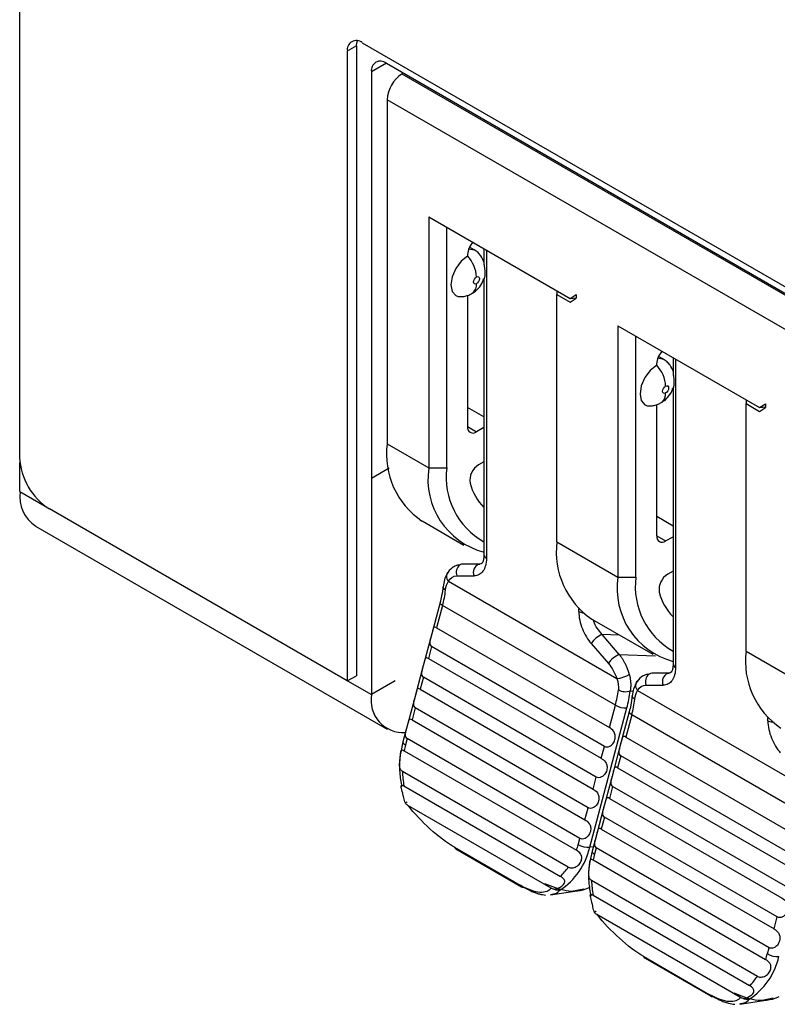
# Model space of a CAD drawing. Header units: millimetres. Extents: x 0 to 419, y 0 to 324.
# Tile 17 of 31: x 315 to 328, y 179 to 196. Entities that reach past the tile are written whole.
import ezdxf

# ---------------------------------------------------------------- set-up
doc = ezdxf.new("R2010")
doc.units = ezdxf.units.MM
doc.header["$LTSCALE"] = 1.5

msp = doc.modelspace()

# ---------------------------------------------------------------- linework, layer by layer
for p, q in [((314.693, 188.649), (314.693, 207.755)), ((320.691, 195.97), (320.526, 195.876)), ((320.691, 195.97), (320.691, 184.763)), ((320.791, 196.029), (335.535, 187.518)), ((320.526, 195.876), (320.526, 184.669)), ((321.221, 195.664), (320.956, 195.511)), ((321.221, 195.664), (335.314, 187.528)), ((320.956, 195.511), (320.956, 188.275)), ((321.526, 195.488), (321.499, 195.473)), ((321.499, 195.473), (335.549, 187.362)), ((335.447, 186.809), (321.234, 195.014)), ((321.234, 195.014), (321.234, 188.89)), ((321.977, 192.932), (324.496, 191.477)), ((321.977, 192.932), (321.977, 188.461)), ((322.295, 188.461), (322.295, 192.748)), ((322.666, 192.258), (322.666, 192.232)), ((322.687, 192.362), (322.785, 192.341)), ((322.785, 192.341), (322.7, 192.391)), ((322.958, 192.365), (322.958, 192.094)), ((323.002, 192.339), (323.002, 186.856)), ((322.958, 191.83), (322.958, 186.917)), ((324.257, 191.615), (324.257, 191.549)), ((324.257, 187.145), (324.257, 191.549)), ((324.257, 191.549), (324.496, 191.411)), ((324.496, 191.477), (324.602, 191.548)), ((324.602, 191.548), (324.602, 191.482)), ((322.666, 191.531), (322.666, 189.196)), ((324.496, 191.477), (324.602, 191.489)), ((324.496, 191.411), (324.602, 191.482)), ((325.344, 190.987), (327.863, 189.533)), ((325.344, 190.987), (325.344, 186.517)), ((325.662, 186.517), (325.662, 190.804)), ((326.034, 190.288), (326.034, 190.314)), ((326.055, 190.418), (326.153, 190.397)), ((326.153, 190.397), (326.067, 190.446)), ((326.326, 190.421), (326.326, 190.15)), ((326.37, 190.395), (326.37, 184.912)), ((326.326, 189.885), (326.326, 184.973)), ((327.625, 189.671), (327.625, 189.605)), ((322.958, 189.368), (322.666, 189.537)), ((326.034, 187.252), (326.034, 189.587)), ((327.625, 185.2), (327.625, 189.605)), ((327.625, 189.605), (327.863, 189.467)), ((327.863, 189.533), (327.969, 189.604)), ((327.863, 189.533), (327.969, 189.545)), ((327.863, 189.467), (327.969, 189.538)), ((327.969, 189.604), (327.969, 189.538)), ((322.666, 189.196), (322.825, 189.104)), ((322.958, 189.181), (322.825, 189.104)), ((321.234, 188.89), (321.977, 188.461)), ((314.698, 188.039), (314.698, 188.559)), ((322.958, 188.568), (322.863, 188.514)), ((321.271, 188.457), (320.956, 188.275)), ((321.977, 188.461), (322.295, 188.461)), ((320.956, 188.275), (320.956, 184.427)), ((314.698, 188.039), (315.148, 187.779)), ((320.526, 184.669), (315.223, 187.73)), ((321.856, 187.516), (322.598, 187.087)), ((326.326, 187.424), (326.034, 187.593)), ((314.977, 187.421), (321.235, 183.809)), ((326.034, 187.252), (326.193, 187.16)), ((326.193, 187.16), (326.326, 187.237)), ((324.257, 187.145), (325.344, 186.517)), ((322.887, 186.75), (322.581, 186.749)), ((322.864, 186.747), (322.887, 186.75)), ((322.475, 186.538), (322.782, 186.539)), ((325.344, 186.517), (325.662, 186.517)), ((326.326, 186.624), (326.231, 186.57)), ((322.326, 186.445), (325.323, 184.714)), ((322.177, 186.066), (322.005, 185.421)), ((322.222, 186.011), (322.116, 185.614)), ((325.298, 184.236), (322.222, 186.011)), ((324.646, 185.907), (324.646, 185.955)), ((324.878, 185.771), (325.966, 185.143)), ((322.116, 185.614), (325.192, 183.838)), ((322.005, 185.421), (321.859, 184.874)), ((325.368, 185.142), (325.061, 185.497)), ((325.373, 185.486), (325.061, 185.497)), ((322.027, 185.281), (321.971, 185.068)), ((325.103, 183.505), (322.027, 185.281)), ((324.867, 185.336), (325.173, 184.98)), ((321.971, 185.068), (325.047, 183.292)), ((325.368, 185.142), (326.012, 185.118)), ((327.625, 185.2), (328.712, 184.573)), ((320.526, 184.669), (320.691, 184.763)), ((321.859, 184.874), (321.714, 184.328)), ((321.882, 184.735), (321.825, 184.522)), ((324.958, 182.959), (321.882, 184.735)), ((326.255, 184.806), (325.948, 184.805)), ((326.231, 184.803), (326.255, 184.806)), ((320.531, 184.672), (320.956, 184.427)), ((321.38, 184.672), (320.956, 184.427)), ((325.843, 184.594), (326.149, 184.595)), ((321.825, 184.522), (324.901, 182.746)), ((325.562, 184.492), (325.616, 184.49)), ((325.693, 184.5), (328.69, 182.77)), ((321.714, 184.328), (321.568, 183.782)), ((321.736, 184.188), (321.679, 183.975)), ((324.812, 182.413), (321.736, 184.188)), ((324.842, 181.709), (325.504, 184.19)), ((325.192, 183.838), (325.298, 184.236)), ((325.545, 184.122), (325.373, 183.476)), ((325.59, 184.067), (325.484, 183.67)), ((328.666, 182.292), (325.59, 184.067)), ((328.014, 183.962), (328.014, 184.011)), ((321.679, 183.975), (324.755, 182.2)), ((321.568, 183.782), (321.515, 183.585)), ((325.484, 183.67), (328.56, 181.894)), ((321.515, 183.585), (321.477, 183.401)), ((321.591, 183.642), (321.561, 183.531)), ((324.666, 181.867), (321.591, 183.642)), ((325.047, 183.292), (325.103, 183.505)), ((325.373, 183.476), (325.227, 182.93)), ((321.537, 183.427), (324.606, 181.655)), ((325.395, 183.337), (325.338, 183.124)), ((328.471, 181.561), (325.395, 183.337)), ((325.338, 183.124), (328.414, 181.348)), ((324.459, 181.356), (321.507, 183.06)), ((324.901, 182.746), (324.958, 182.959)), ((321.532, 182.8), (324.32, 181.191)), ((325.227, 182.93), (325.081, 182.384)), ((325.249, 182.791), (325.193, 182.578)), ((328.325, 181.015), (325.249, 182.791)), ((324.157, 180.981), (321.602, 182.455)), ((325.193, 182.578), (328.269, 180.802)), ((324.755, 182.2), (324.812, 182.413)), ((325.081, 182.384), (324.936, 181.838)), ((325.104, 182.244), (325.047, 182.031)), ((328.18, 180.469), (325.104, 182.244)), ((325.047, 182.031), (328.123, 180.256)), ((324.637, 181.755), (324.666, 181.867)), ((324.936, 181.838), (324.883, 181.641)), ((322.434, 181.709), (323.601, 181.035)), ((322.459, 181.679), (323.625, 181.006)), ((324.904, 181.719), (324.842, 181.709)), ((324.883, 181.641), (324.845, 181.457)), ((324.958, 181.698), (324.928, 181.586)), ((328.034, 179.922), (324.958, 181.698)), ((324.905, 181.483), (327.974, 179.711)), ((327.826, 179.412), (324.875, 181.116)), ((324.144, 180.871), (324.196, 180.879)), ((324.146, 180.86), (324.652, 180.94)), ((324.515, 180.928), (324.737, 180.972)), ((324.9, 180.856), (327.687, 179.247)), ((327.524, 179.037), (324.969, 180.511)), ((328.123, 180.256), (328.18, 180.469)), ((328.004, 179.811), (328.034, 179.922)), ((325.802, 179.765), (326.969, 179.091)), ((325.826, 179.735), (326.993, 179.062)), ((327.512, 178.927), (327.563, 178.935)), ((327.513, 178.916), (328.02, 178.996)), ((327.882, 178.984), (328.105, 179.028))]:
    msp.add_line(p, q)
at = {"flags": 128}
for points in [[(320.691, 195.97), (320.696, 196.027), (320.705, 196.062)], [(322.666, 192.232), (322.553, 192.141), (322.457, 192.011), (322.393, 191.863), (322.37, 191.719), (322.393, 191.602), (322.457, 191.528), (322.502, 191.511)], [(322.825, 191.737), (322.805, 191.73), (322.788, 191.734), (322.776, 191.747), (322.772, 191.768), (322.776, 191.794), (322.788, 191.82), (322.805, 191.843), (322.825, 191.86)], [(322.825, 191.86), (322.845, 191.867), (322.863, 191.864), (322.874, 191.85), (322.878, 191.829), (322.874, 191.803), (322.863, 191.777), (322.845, 191.754), (322.825, 191.737)], [(322.755, 191.57), (322.759, 191.573), (322.764, 191.577)], [(326.034, 190.288), (325.92, 190.197), (325.824, 190.067), (325.76, 189.919), (325.738, 189.775), (325.76, 189.658), (325.824, 189.584), (325.87, 189.567)], [(326.193, 189.793), (326.172, 189.786), (326.155, 189.79), (326.144, 189.803), (326.14, 189.824), (326.144, 189.85), (326.155, 189.876), (326.172, 189.899), (326.193, 189.916)], [(326.193, 189.916), (326.213, 189.923), (326.23, 189.919), (326.242, 189.906), (326.246, 189.885), (326.242, 189.859), (326.23, 189.833), (326.213, 189.81), (326.193, 189.793)], [(326.123, 189.626), (326.126, 189.629), (326.131, 189.633)], [(322.581, 186.749), (322.555, 186.745), (322.53, 186.734)], [(322.275, 186.285), (322.257, 186.298), (322.243, 186.312), (322.234, 186.327), (322.231, 186.341), (322.231, 186.347)], [(322.222, 186.011), (322.204, 186.024), (322.189, 186.036), (322.18, 186.048), (322.176, 186.059), (322.177, 186.066)], [(325.948, 184.805), (325.922, 184.801), (325.897, 184.79)], [(325.643, 184.341), (325.624, 184.354), (325.61, 184.368), (325.602, 184.383), (325.599, 184.397), (325.599, 184.403)], [(325.59, 184.067), (325.571, 184.08), (325.557, 184.092), (325.548, 184.104), (325.544, 184.115), (325.545, 184.122)], [(321.515, 183.585), (321.515, 183.578), (321.519, 183.567), (321.528, 183.555), (321.542, 183.543), (321.561, 183.531)], [(324.883, 181.641), (324.883, 181.634), (324.886, 181.623), (324.895, 181.611), (324.91, 181.599), (324.928, 181.586)]]:
    msp.add_lwpolyline(points, dxfattribs=at)
for centre, radius, start, end in [((320.688, 195.902), 0.164, 50.7967, 189.214), ((321.117, 195.537), 0.164, 50.7967, 189.214), ((321.81, 194.987), 0.576, 122.6055, 177.3945), ((323.014, 192.241), 0.348, 136.85, 177.3013), ((322.242, 191.831), 0.584, 2.8216, 43.4284), ((322.623, 191.723), 0.203, 313.9412, 4.1646), ((326.381, 190.297), 0.348, 136.85, 177.3014), ((325.61, 189.887), 0.584, 2.8216, 43.4284), ((325.991, 189.779), 0.203, 313.9412, 4.1642), ((322.763, 189.18), 0.0983, 170.792, 309.2032), ((322.661, 188.708), 1.439, 172.7442, 235.9436), ((315.844, 188.701), 1.153, 182.6055, 237.3945), ((323.301, 188.257), 1.34, 171.266, 255.3034), ((323.601, 188.294), 1.316, 172.731, 240.7955), ((323.031, 188.237), 0.324, 121.2181, 188.1348), ((315.34, 187.957), 0.647, 172.7442, 235.9436), ((323.674, 188.448), 0.997, 194.9744, 224.1374), ((326.131, 187.236), 0.0983, 170.7918, 309.2032), ((325.691, 186.966), 1.445, 172.8913, 235.7965), ((323.033, 186.924), 0.0754, 185.6949, 245.6253), ((322.633, 186.6), 0.169, 127.5222, 201.3044), ((322.925, 186.603), 0.157, 112.9488, 204.0857), ((326.669, 186.313), 1.34, 171.266, 255.3034), ((326.968, 186.35), 1.316, 172.731, 240.7955), ((326.399, 186.292), 0.324, 121.2181, 188.1348), ((320.348, 186.516), 1.941, 344.9265, 353.1705), ((327.041, 186.504), 0.997, 194.9744, 224.1374), ((324.743, 186.083), 0.201, 241.3155, 263.959), ((325.228, 185.098), 0.432, 112.6739, 146.6757), ((325.535, 184.743), 0.432, 112.6739, 146.6756), ((329.058, 185.022), 1.445, 172.8913, 235.7965), ((326.401, 184.98), 0.0754, 185.6949, 245.6253), ((326.001, 184.655), 0.169, 127.5222, 201.3044), ((326.292, 184.659), 0.157, 112.9488, 204.0857), ((321.526, 184.328), 0.579, 170.2133, 273.2737), ((323.424, 184.741), 1.941, 344.9265, 353.1705), ((325.478, 184.744), 0.266, 241.6258, 288.5242), ((323.442, 184.745), 2.135, 344.9265, 353.1705), ((325.476, 184.551), 0.362, 240.573, 274.4412), ((323.715, 184.572), 1.941, 344.9265, 353.1705), ((328.11, 184.138), 0.201, 241.3155, 263.959), ((323.058, 183.132), 1.55, 165.086, 169.0015), ((323.321, 183.106), 1.814, 181.4524, 189.7252), ((323.221, 182.132), 1.465, 341.0235, 345.0883), ((324.814, 182.07), 0.362, 240.573, 274.4412), ((322.489, 181.729), 0.0579, 200.1936, 238.7484), ((323.642, 181.979), 1.23, 302.9421, 347.341), ((326.426, 181.188), 1.55, 165.086, 169.0015), ((323.61, 181.928), 1.024, 313.8936, 326.0146), ((323.655, 181.055), 0.0579, 200.1936, 238.7484), ((326.688, 181.162), 1.814, 181.4524, 189.7252), ((323.653, 181.056), 0.0572, 240.9647, 281.0434), ((326.588, 180.188), 1.465, 341.0235, 345.0883), ((328.182, 180.126), 0.362, 240.573, 274.4412), ((325.856, 179.785), 0.0579, 200.1936, 238.7484), ((327.01, 180.035), 1.23, 302.9421, 347.341), ((326.977, 179.984), 1.024, 313.8936, 326.0146), ((327.023, 179.111), 0.0579, 200.1936, 238.7484), ((327.021, 179.112), 0.0572, 240.9647, 281.0434)]:
    msp.add_arc(centre, radius, start, end)
for points, knots in [([(322.958, 192.128), (322.943, 192.164), (322.917, 192.226), (322.853, 192.296), (322.808, 192.326), (322.785, 192.341)], [0, 0, 0, 0, 0.410504, 0.69396, 1, 1, 1, 1]), ([(322.958, 192.094), (322.958, 192.093), (322.958, 192.087), (322.96, 192.07), (322.964, 192.038), (322.972, 191.98), (322.976, 191.912), (322.97, 191.857), (322.963, 191.831), (322.961, 191.827), (322.96, 191.826)], [0, 0, 0, 0, 0.021891, 0.070774, 0.148218, 0.295429, 0.583004, 0.823216, 0.943193, 1, 1, 1, 1]), ([(322.741, 191.562), (322.763, 191.576), (322.806, 191.603), (322.874, 191.671), (322.932, 191.746), (322.948, 191.808), (322.953, 191.828)], [0, 0, 0, 0, 0.2359541, 0.4556756, 0.8276642, 1, 1, 1, 1]), ([(322.495, 191.512), (322.52, 191.51), (322.567, 191.507), (322.639, 191.52), (322.706, 191.542), (322.745, 191.566), (322.764, 191.577)], [0, 0, 0, 0, 0.26677, 0.524546, 0.769762, 1, 1, 1, 1]), ([(326.326, 190.184), (326.31, 190.22), (326.284, 190.281), (326.221, 190.351), (326.176, 190.382), (326.152, 190.397)], [0, 0, 0, 0, 0.410139, 0.693721, 1, 1, 1, 1]), ([(326.326, 190.15), (326.326, 190.149), (326.326, 190.142), (326.328, 190.126), (326.332, 190.094), (326.34, 190.036), (326.343, 189.968), (326.338, 189.913), (326.331, 189.887), (326.328, 189.883), (326.327, 189.882)], [0, 0, 0, 0, 0.021774, 0.070609, 0.147933, 0.294855, 0.582012, 0.823187, 0.943648, 1, 1, 1, 1]), ([(326.152, 189.648), (326.159, 189.653), (326.187, 189.671), (326.241, 189.728), (326.3, 189.802), (326.316, 189.864), (326.321, 189.884)], [0, 0, 0, 0, 0.091855, 0.353318, 0.795672, 1, 1, 1, 1]), ([(325.863, 189.568), (325.887, 189.566), (325.935, 189.563), (326.006, 189.575), (326.074, 189.598), (326.113, 189.622), (326.132, 189.633)], [0, 0, 0, 0, 0.266698, 0.524461, 0.769709, 1, 1, 1, 1]), ([(323.002, 186.856), (323.002, 186.752), (322.977, 186.674), (322.922, 186.597), (322.899, 186.576), (322.844, 186.547), (322.815, 186.539), (322.782, 186.539)], [0, 0, 0, 0, 0.5, 0.5, 0.75, 0.75, 1, 1, 1, 1]), ([(322.958, 186.92), (322.957, 186.892), (322.956, 186.838), (322.939, 186.785), (322.912, 186.75), (322.879, 186.748), (322.862, 186.747)], [0, 0, 0, 0, 0.267422, 0.522715, 0.766524, 1, 1, 1, 1]), ([(322.532, 186.734), (322.507, 186.73), (322.456, 186.721), (322.37, 186.676), (322.326, 186.614), (322.297, 186.572)], [0, 0, 0, 0, 0.256137, 0.50882, 1, 1, 1, 1]), ([(322.502, 186.731), (322.492, 186.73), (322.479, 186.73), (322.47, 186.722), (322.469, 186.72)], [0, 0, 0, 0, 0.8264113, 1, 1, 1, 1]), ([(322.296, 186.57), (322.282, 186.538), (322.252, 186.476), (322.238, 186.39), (322.231, 186.347)], [0, 0, 0, 0, 0.50258, 1, 1, 1, 1]), ([(322.299, 186.573), (322.294, 186.561), (322.285, 186.534), (322.295, 186.487), (322.316, 186.458), (322.326, 186.445)], [0, 0, 0, 0, 0.3041152, 0.673745, 1, 1, 1, 1]), ([(322.329, 186.609), (322.328, 186.609), (322.314, 186.602), (322.303, 186.589), (322.299, 186.575), (322.299, 186.573)], [0, 0, 0, 0, 0.055905, 0.928904, 1, 1, 1, 1]), ([(322.231, 186.347), (322.224, 186.293), (322.211, 186.201), (322.187, 186.105), (322.177, 186.066)], [0, 0, 0, 0, 0.589864, 1, 1, 1, 1]), ([(324.646, 185.907), (324.647, 185.803), (324.67, 185.697), (324.751, 185.496), (324.809, 185.402), (324.867, 185.336)], [0, 0, 0, 0, 0.5, 0.5, 1, 1, 1, 1]), ([(325.061, 185.497), (325.033, 185.532), (324.974, 185.603), (324.92, 185.698), (324.906, 185.746), (324.903, 185.757)], [0, 0, 0, 0, 0.432287, 0.8757, 1, 1, 1, 1]), ([(322.116, 185.614), (322.092, 185.628), (322.074, 185.633), (322.057, 185.612), (322.053, 185.6), (322.043, 185.562), (322.037, 185.536), (322.023, 185.481), (322.014, 185.451), (321.999, 185.4), (321.994, 185.377), (321.99, 185.32), (322.003, 185.295), (322.027, 185.281)], [0, 0, 0, 0, 0.25, 0.25, 0.375, 0.375, 0.5, 0.5, 0.625, 0.625, 0.75, 0.75, 1, 1, 1, 1]), ([(321.971, 185.068), (321.946, 185.082), (321.928, 185.087), (321.911, 185.066), (321.907, 185.053), (321.897, 185.015), (321.892, 184.99), (321.877, 184.934), (321.868, 184.905), (321.854, 184.853), (321.848, 184.831), (321.845, 184.774), (321.857, 184.749), (321.882, 184.735)], [0, 0, 0, 0, 0.25, 0.25, 0.375, 0.375, 0.5, 0.5, 0.625, 0.625, 0.75, 0.75, 1, 1, 1, 1]), ([(325.546, 184.788), (325.539, 184.81), (325.527, 184.853), (325.503, 184.915), (325.477, 184.972), (325.45, 185.023), (325.423, 185.068), (325.395, 185.107), (325.377, 185.131), (325.368, 185.142)], [0, 0, 0, 0, 0.174538, 0.33873, 0.492338, 0.635314, 0.767708, 0.889344, 1, 1, 1, 1]), ([(326.37, 184.912), (326.37, 184.808), (326.345, 184.73), (326.29, 184.653), (326.267, 184.632), (326.212, 184.602), (326.182, 184.595), (326.149, 184.595)], [0, 0, 0, 0, 0.5, 0.5, 0.75, 0.75, 1, 1, 1, 1]), ([(326.326, 184.976), (326.325, 184.948), (326.323, 184.894), (326.306, 184.841), (326.279, 184.806), (326.246, 184.804), (326.23, 184.803)], [0, 0, 0, 0, 0.267422, 0.522715, 0.766524, 1, 1, 1, 1]), ([(325.323, 184.714), (325.335, 184.714), (325.35, 184.715), (325.389, 184.722), (325.411, 184.728), (325.457, 184.742), (325.48, 184.752), (325.519, 184.77), (325.535, 184.78), (325.546, 184.788)], [0, 0, 0, 0, 0.25, 0.25, 0.5, 0.5, 0.75, 0.75, 1, 1, 1, 1]), ([(325.546, 184.788), (325.551, 184.768), (325.56, 184.729), (325.568, 184.673), (325.572, 184.621), (325.571, 184.574), (325.568, 184.531), (325.564, 184.504), (325.562, 184.492)], [0, 0, 0, 0, 0.1989159, 0.3849083, 0.5579916, 0.7181843, 0.86551, 1, 1, 1, 1]), ([(325.899, 184.79), (325.874, 184.786), (325.824, 184.777), (325.738, 184.732), (325.694, 184.67), (325.665, 184.628)], [0, 0, 0, 0, 0.256137, 0.50882, 1, 1, 1, 1]), ([(325.87, 184.787), (325.859, 184.786), (325.847, 184.786), (325.838, 184.778), (325.836, 184.776)], [0, 0, 0, 0, 0.826411, 1, 1, 1, 1]), ([(321.825, 184.522), (321.8, 184.536), (321.783, 184.541), (321.766, 184.52), (321.761, 184.507), (321.752, 184.469), (321.746, 184.444), (321.731, 184.388), (321.722, 184.359), (321.708, 184.307), (321.703, 184.285), (321.699, 184.228), (321.712, 184.203), (321.736, 184.188)], [0, 0, 0, 0, 0.25, 0.25, 0.375, 0.375, 0.5, 0.5, 0.625, 0.625, 0.75, 0.75, 1, 1, 1, 1]), ([(325.664, 184.626), (325.649, 184.594), (325.62, 184.532), (325.606, 184.446), (325.599, 184.403)], [0, 0, 0, 0, 0.50258, 1, 1, 1, 1]), ([(325.666, 184.629), (325.662, 184.617), (325.652, 184.59), (325.662, 184.543), (325.683, 184.514), (325.693, 184.5)], [0, 0, 0, 0, 0.304115, 0.673745, 1, 1, 1, 1]), ([(325.696, 184.665), (325.696, 184.665), (325.682, 184.658), (325.67, 184.645), (325.667, 184.631), (325.666, 184.629)], [0, 0, 0, 0, 0.055905, 0.928904, 1, 1, 1, 1]), ([(325.599, 184.403), (325.592, 184.349), (325.579, 184.257), (325.555, 184.161), (325.545, 184.122)], [0, 0, 0, 0, 0.589864, 1, 1, 1, 1]), ([(321.679, 183.975), (321.655, 183.99), (321.637, 183.995), (321.62, 183.973), (321.616, 183.961), (321.606, 183.923), (321.6, 183.897), (321.586, 183.842), (321.577, 183.813), (321.562, 183.761), (321.557, 183.738), (321.553, 183.682), (321.566, 183.656), (321.591, 183.642)], [0, 0, 0, 0, 0.25, 0.25, 0.375, 0.375, 0.5, 0.5, 0.625, 0.625, 0.75, 0.75, 1, 1, 1, 1]), ([(325.103, 183.505), (325.128, 183.491), (325.163, 183.489), (325.218, 183.516), (325.237, 183.531), (325.269, 183.572), (325.282, 183.599), (325.297, 183.654), (325.298, 183.682), (325.29, 183.731), (325.281, 183.751), (325.247, 183.802), (325.217, 183.824), (325.192, 183.838)], [0, 0, 0, 0, 0.25, 0.25, 0.375, 0.375, 0.5, 0.5, 0.625, 0.625, 0.75, 0.75, 1, 1, 1, 1]), ([(328.014, 183.962), (328.014, 183.859), (328.038, 183.753), (328.118, 183.552), (328.176, 183.458), (328.234, 183.391)], [0, 0, 0, 0, 0.5, 0.5, 1, 1, 1, 1]), ([(325.484, 183.67), (325.459, 183.684), (325.442, 183.689), (325.424, 183.668), (325.42, 183.656), (325.411, 183.618), (325.405, 183.592), (325.39, 183.537), (325.381, 183.507), (325.367, 183.456), (325.362, 183.433), (325.358, 183.376), (325.37, 183.351), (325.395, 183.337)], [0, 0, 0, 0, 0.25, 0.25, 0.375, 0.375, 0.5, 0.5, 0.625, 0.625, 0.75, 0.75, 1, 1, 1, 1]), ([(321.477, 183.401), (321.477, 183.4), (321.453, 183.285), (321.445, 183.073), (321.479, 182.868), (321.493, 182.784)], [0, 0, 0, 0, 0.002511, 0.589895, 1, 1, 1, 1]), ([(321.507, 183.06), (321.494, 183.068), (321.481, 183.08), (321.464, 183.113), (321.459, 183.135), (321.456, 183.185), (321.458, 183.214), (321.464, 183.275), (321.468, 183.306), (321.473, 183.36), (321.475, 183.382), (321.479, 183.415), (321.482, 183.426), (321.496, 183.446), (321.512, 183.442), (321.537, 183.427)], [0, 0, 0, 0, 0.125, 0.125, 0.25, 0.25, 0.375, 0.375, 0.5, 0.5, 0.625, 0.625, 0.75, 0.75, 1, 1, 1, 1]), ([(325.047, 183.292), (325.071, 183.278), (325.101, 183.256), (325.135, 183.205), (325.144, 183.185), (325.153, 183.136), (325.151, 183.108), (325.137, 183.053), (325.123, 183.026), (325.091, 182.985), (325.072, 182.97), (325.018, 182.942), (324.983, 182.945), (324.958, 182.959)], [0, 0, 0, 0, 0.25, 0.25, 0.375, 0.375, 0.5, 0.5, 0.625, 0.625, 0.75, 0.75, 1, 1, 1, 1]), ([(325.338, 183.124), (325.314, 183.138), (325.296, 183.143), (325.279, 183.122), (325.274, 183.109), (325.265, 183.071), (325.259, 183.046), (325.244, 182.99), (325.235, 182.961), (325.221, 182.909), (325.216, 182.887), (325.212, 182.83), (325.225, 182.805), (325.249, 182.791)], [0, 0, 0, 0, 0.25, 0.25, 0.375, 0.375, 0.5, 0.5, 0.625, 0.625, 0.75, 0.75, 1, 1, 1, 1]), ([(321.56, 182.491), (321.548, 182.526), (321.539, 182.559), (321.524, 182.62), (321.518, 182.647), (321.5, 182.717), (321.491, 182.752), (321.483, 182.797), (321.483, 182.808), (321.496, 182.816), (321.509, 182.813), (321.532, 182.8)], [0, 0, 0, 0, 0.125, 0.125, 0.25, 0.25, 0.5, 0.5, 0.75, 0.75, 1, 1, 1, 1]), ([(324.901, 182.746), (324.926, 182.732), (324.956, 182.709), (324.989, 182.659), (324.999, 182.638), (325.007, 182.59), (325.006, 182.562), (324.991, 182.507), (324.978, 182.48), (324.945, 182.438), (324.927, 182.424), (324.872, 182.396), (324.837, 182.398), (324.812, 182.413)], [0, 0, 0, 0, 0.25, 0.25, 0.375, 0.375, 0.5, 0.5, 0.625, 0.625, 0.75, 0.75, 1, 1, 1, 1]), ([(321.591, 182.517), (321.586, 182.513), (321.576, 182.507), (321.567, 182.5), (321.562, 182.495), (321.56, 182.492), (321.56, 182.491), (321.56, 182.491)], [0, 0, 0, 0, 0.259313, 0.488976, 0.688962, 0.859288, 1, 1, 1, 1]), ([(322.434, 181.709), (322.297, 181.788), (322.146, 181.903), (321.859, 182.164), (321.722, 182.31), (321.602, 182.455)], [0, 0, 0, 0, 0.5, 0.5, 1, 1, 1, 1]), ([(325.193, 182.578), (325.168, 182.592), (325.15, 182.597), (325.133, 182.576), (325.129, 182.563), (325.119, 182.525), (325.114, 182.5), (325.099, 182.444), (325.09, 182.415), (325.075, 182.363), (325.07, 182.341), (325.067, 182.284), (325.079, 182.259), (325.104, 182.244)], [0, 0, 0, 0, 0.25, 0.25, 0.375, 0.375, 0.5, 0.5, 0.625, 0.625, 0.75, 0.75, 1, 1, 1, 1]), ([(324.755, 182.2), (324.78, 182.185), (324.81, 182.163), (324.844, 182.112), (324.853, 182.092), (324.861, 182.044), (324.86, 182.016), (324.845, 181.96), (324.832, 181.934), (324.8, 181.892), (324.781, 181.877), (324.726, 181.85), (324.691, 181.852), (324.666, 181.867)], [0, 0, 0, 0, 0.25, 0.25, 0.375, 0.375, 0.5, 0.5, 0.625, 0.625, 0.75, 0.75, 1, 1, 1, 1]), ([(325.047, 182.031), (325.022, 182.046), (325.005, 182.051), (324.987, 182.029), (324.983, 182.017), (324.974, 181.979), (324.968, 181.953), (324.953, 181.898), (324.944, 181.869), (324.93, 181.817), (324.925, 181.794), (324.921, 181.738), (324.933, 181.712), (324.958, 181.698)], [0, 0, 0, 0, 0.25, 0.25, 0.375, 0.375, 0.5, 0.5, 0.625, 0.625, 0.75, 0.75, 1, 1, 1, 1]), ([(324.459, 181.356), (324.472, 181.348), (324.49, 181.343), (324.534, 181.341), (324.559, 181.345), (324.608, 181.366), (324.632, 181.382), (324.671, 181.424), (324.685, 181.448), (324.701, 181.496), (324.703, 181.519), (324.696, 181.558), (324.689, 181.575), (324.659, 181.619), (324.631, 181.641), (324.606, 181.655)], [0, 0, 0, 0, 0.125, 0.125, 0.25, 0.25, 0.375, 0.375, 0.5, 0.5, 0.625, 0.625, 0.75, 0.75, 1, 1, 1, 1]), ([(324.845, 181.457), (324.845, 181.456), (324.821, 181.341), (324.812, 181.129), (324.846, 180.924), (324.86, 180.84)], [0, 0, 0, 0, 0.002511, 0.589895, 1, 1, 1, 1]), ([(324.875, 181.116), (324.861, 181.124), (324.849, 181.136), (324.831, 181.169), (324.826, 181.191), (324.824, 181.241), (324.826, 181.27), (324.832, 181.331), (324.835, 181.362), (324.84, 181.416), (324.842, 181.438), (324.847, 181.471), (324.85, 181.482), (324.863, 181.501), (324.88, 181.498), (324.905, 181.483)], [0, 0, 0, 0, 0.125, 0.125, 0.25, 0.25, 0.375, 0.375, 0.5, 0.5, 0.625, 0.625, 0.75, 0.75, 1, 1, 1, 1]), ([(324.157, 180.981), (324.115, 180.928), (324.049, 180.9), (323.861, 180.913), (323.739, 180.956), (323.601, 181.035)], [0, 0, 0, 0, 0.5, 0.5, 1, 1, 1, 1]), ([(324.839, 180.994), (324.831, 180.99), (324.702, 180.923), (324.42, 180.902), (324.168, 181.007), (324.045, 181.059)], [0, 0, 0, 0, 0.031177, 0.522675, 1, 1, 1, 1]), ([(324.208, 180.962), (324.246, 180.968), (324.276, 180.979), (324.325, 181.003), (324.343, 181.016), (324.385, 181.052), (324.396, 181.075), (324.398, 181.115), (324.389, 181.131), (324.363, 181.161), (324.343, 181.177), (324.32, 181.191)], [0, 0, 0, 0, 0.125, 0.125, 0.25, 0.25, 0.5, 0.5, 0.75, 0.75, 1, 1, 1, 1]), ([(323.664, 181), (323.679, 180.991), (323.712, 180.973), (323.768, 180.945), (323.819, 180.921), (323.88, 180.897), (323.96, 180.871), (324.02, 180.863), (324.055, 180.858)], [0, 0, 0, 0, 0.100893, 0.221236, 0.385519, 0.470803, 0.684439, 1, 1, 1, 1]), ([(324.196, 180.879), (324.206, 180.88), (324.259, 180.886), (324.288, 180.92), (324.311, 180.947)], [0, 0, 0, 0, 0.200124, 1, 1, 1, 1]), ([(324.311, 180.947), (324.306, 180.946), (324.29, 180.942), (324.263, 180.943), (324.233, 180.95), (324.216, 180.958), (324.208, 180.962)], [0, 0, 0, 0, 0.153927, 0.502857, 0.776949, 1, 1, 1, 1]), ([(324.928, 180.547), (324.915, 180.582), (324.907, 180.615), (324.892, 180.676), (324.885, 180.703), (324.868, 180.773), (324.859, 180.807), (324.85, 180.853), (324.851, 180.864), (324.863, 180.872), (324.876, 180.869), (324.9, 180.856)], [0, 0, 0, 0, 0.125, 0.125, 0.25, 0.25, 0.5, 0.5, 0.75, 0.75, 1, 1, 1, 1]), ([(328.269, 180.802), (328.293, 180.788), (328.323, 180.765), (328.357, 180.714), (328.366, 180.694), (328.374, 180.646), (328.373, 180.618), (328.358, 180.562), (328.345, 180.536), (328.313, 180.494), (328.294, 180.479), (328.24, 180.452), (328.204, 180.454), (328.18, 180.469)], [0, 0, 0, 0, 0.25, 0.25, 0.375, 0.375, 0.5, 0.5, 0.625, 0.625, 0.75, 0.75, 1, 1, 1, 1]), ([(324.959, 180.573), (324.954, 180.569), (324.944, 180.563), (324.934, 180.556), (324.929, 180.551), (324.927, 180.548), (324.928, 180.547), (324.928, 180.547)], [0, 0, 0, 0, 0.2593134, 0.4889759, 0.688962, 0.8592878, 1, 1, 1, 1]), ([(325.802, 179.765), (325.664, 179.844), (325.513, 179.959), (325.226, 180.22), (325.09, 180.365), (324.969, 180.511)], [0, 0, 0, 0, 0.5, 0.5, 1, 1, 1, 1]), ([(328.123, 180.256), (328.148, 180.241), (328.177, 180.219), (328.211, 180.168), (328.221, 180.148), (328.229, 180.1), (328.228, 180.072), (328.213, 180.016), (328.199, 179.989), (328.167, 179.948), (328.149, 179.933), (328.094, 179.906), (328.059, 179.908), (328.034, 179.922)], [0, 0, 0, 0, 0.25, 0.25, 0.375, 0.375, 0.5, 0.5, 0.625, 0.625, 0.75, 0.75, 1, 1, 1, 1]), ([(327.826, 179.412), (327.84, 179.404), (327.858, 179.399), (327.901, 179.397), (327.926, 179.401), (327.976, 179.422), (328, 179.438), (328.038, 179.48), (328.053, 179.504), (328.069, 179.552), (328.07, 179.575), (328.064, 179.614), (328.056, 179.631), (328.027, 179.675), (327.999, 179.697), (327.974, 179.711)], [0, 0, 0, 0, 0.125, 0.125, 0.25, 0.25, 0.375, 0.375, 0.5, 0.5, 0.625, 0.625, 0.75, 0.75, 1, 1, 1, 1]), ([(328.207, 179.05), (328.199, 179.046), (328.069, 178.979), (327.787, 178.958), (327.536, 179.063), (327.412, 179.115)], [0, 0, 0, 0, 0.031177, 0.522675, 1, 1, 1, 1]), ([(327.576, 179.018), (327.613, 179.024), (327.644, 179.035), (327.692, 179.059), (327.711, 179.072), (327.753, 179.108), (327.763, 179.131), (327.765, 179.171), (327.757, 179.187), (327.731, 179.217), (327.711, 179.233), (327.687, 179.247)], [0, 0, 0, 0, 0.125, 0.125, 0.25, 0.25, 0.5, 0.5, 0.75, 0.75, 1, 1, 1, 1]), ([(327.524, 179.037), (327.483, 178.984), (327.416, 178.956), (327.229, 178.969), (327.106, 179.012), (326.969, 179.091)], [0, 0, 0, 0, 0.5, 0.5, 1, 1, 1, 1]), ([(327.032, 179.056), (327.047, 179.047), (327.08, 179.029), (327.135, 179.001), (327.186, 178.977), (327.248, 178.953), (327.328, 178.927), (327.387, 178.919), (327.423, 178.914)], [0, 0, 0, 0, 0.100893, 0.221236, 0.385519, 0.470803, 0.684439, 1, 1, 1, 1]), ([(327.563, 178.935), (327.574, 178.936), (327.626, 178.942), (327.655, 178.975), (327.679, 179.003)], [0, 0, 0, 0, 0.2001238, 1, 1, 1, 1]), ([(327.679, 179.003), (327.674, 179.002), (327.657, 178.998), (327.63, 178.999), (327.6, 179.006), (327.584, 179.014), (327.576, 179.018)], [0, 0, 0, 0, 0.153927, 0.502857, 0.776949, 1, 1, 1, 1])]:
    msp.add_open_spline(points, degree=3, knots=knots)
for points in [[(322.326, 186.445), (322.358, 186.502), (322.41, 186.538), (322.475, 186.538)], [(322.275, 186.285), (322.283, 186.347), (322.299, 186.402), (322.326, 186.445)], [(325.173, 184.98), (325.238, 184.905), (325.291, 184.809), (325.323, 184.714)], [(325.323, 184.714), (325.349, 184.642), (325.358, 184.572), (325.351, 184.51)], [(325.693, 184.5), (325.725, 184.558), (325.778, 184.594), (325.843, 184.594)], [(325.643, 184.341), (325.65, 184.403), (325.667, 184.458), (325.693, 184.5)], [(321.602, 182.455), (321.586, 182.464), (321.572, 182.476), (321.56, 182.491)], [(324.208, 180.962), (324.189, 180.965), (324.172, 180.972), (324.157, 180.981)], [(324.969, 180.511), (324.954, 180.52), (324.94, 180.532), (324.928, 180.547)], [(327.576, 179.018), (327.557, 179.021), (327.539, 179.028), (327.524, 179.037)]]:
    msp.add_open_spline(points, degree=3)

doc.saveas('drawing.dxf')
